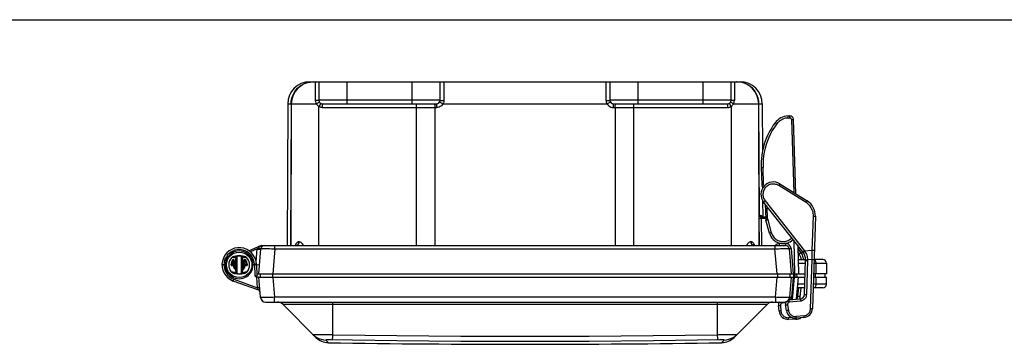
# Model space of a CAD drawing. Header units: inches. Extents: x 0 to 68, y 0 to 44.
# Tile 16 of 34: x 16.1 to 33.5, y 38.3 to 44. Entities that reach past the tile are written whole.
import ezdxf

# ---------------------------------------------------------------- set-up
doc = ezdxf.new("R2010")
doc.units = ezdxf.units.IN
doc.header["$LTSCALE"] = 3.74
doc.header["$MEASUREMENT"] = 0
doc.layers.get('0').update_dxf_attribs({"linetype": 'CONTINUOUS'})

msp = doc.modelspace()

# ---------------------------------------------------------------- linework, layer by layer
at = {"color": 7, "linetype": 'Continuous'}
for p, q in [((0, 44), (68, 44)), ((21.217, 42.889), (21.266, 42.899)), ((21.26, 42.902), (21.317, 42.902)), ((21.266, 42.899), (21.317, 42.902)), ((21.322, 42.902), (28.796, 42.902)), ((21.361, 42.783), (21.361, 42.802)), ((21.362, 42.698), (21.361, 42.783)), ((21.419, 42.902), (21.419, 42.579)), ((21.919, 42.514), (21.919, 42.902)), ((23.059, 42.902), (23.059, 42.514)), ((23.559, 42.579), (23.559, 42.902)), ((23.626, 42.859), (23.627, 42.808)), ((23.627, 42.808), (23.627, 42.739)), ((26.491, 42.739), (26.492, 42.808)), ((26.559, 42.902), (26.559, 42.579)), ((27.059, 42.514), (27.059, 42.902)), ((28.199, 42.902), (28.199, 42.514)), ((28.699, 42.579), (28.699, 42.902)), ((28.801, 42.902), (28.859, 42.902)), ((28.852, 42.899), (28.801, 42.902)), ((28.902, 42.889), (28.852, 42.899)), ((21.362, 42.57), (21.362, 42.698)), ((23.627, 42.739), (23.628, 42.659)), ((23.628, 42.659), (23.628, 42.57)), ((26.49, 42.57), (26.491, 42.659)), ((26.491, 42.659), (26.491, 42.739)), ((20.87, 42.514), (20.859, 40.012)), ((20.87, 42.514), (21.377, 42.514)), ((20.928, 42.514), (20.917, 40.012)), ((20.932, 42.514), (20.921, 40.012)), ((23.559, 42.579), (21.419, 42.579)), ((21.447, 42.514), (21.419, 42.466)), ((21.419, 40.012), (21.419, 42.466)), ((21.451, 42.522), (21.447, 42.514)), ((21.452, 42.523), (21.451, 42.522)), ((21.484, 42.449), (21.484, 42.514)), ((21.484, 42.514), (23.494, 42.514)), ((21.484, 42.449), (23.498, 42.449)), ((23.139, 42.514), (23.139, 40.012)), ((23.465, 42.449), (23.464, 40.012)), ((23.611, 42.514), (26.508, 42.514)), ((28.699, 42.579), (26.559, 42.579)), ((26.62, 42.449), (28.634, 42.449)), ((26.624, 42.514), (28.634, 42.514)), ((26.654, 42.449), (26.654, 40.012)), ((26.98, 40.012), (26.98, 42.514)), ((28.634, 42.514), (28.634, 42.449)), ((28.699, 42.466), (28.699, 40.012)), ((28.741, 42.514), (29.249, 42.514)), ((29.197, 40.012), (29.186, 42.514)), ((29.2, 40.547), (29.191, 42.514)), ((29.249, 42.514), (29.252, 41.677)), ((29.733, 42.299), (29.705, 42.298)), ((29.706, 42.273), (29.705, 42.281)), ((29.706, 42.263), (29.706, 42.273)), ((29.706, 42.263), (29.733, 42.264)), ((29.733, 42.282), (29.733, 42.274)), ((29.733, 42.274), (29.733, 42.264)), ((29.494, 42.163), (29.486, 42.169)), ((29.502, 42.157), (29.494, 42.163)), ((29.764, 42.235), (29.8, 42.237)), ((29.764, 42.235), (29.808, 40.946)), ((29.845, 40.923), (29.8, 42.237)), ((29.229, 41.389), (29.263, 41.39)), ((29.229, 41.389), (29.239, 41.082)), ((29.273, 41.083), (29.263, 41.39)), ((29.273, 41.083), (29.239, 41.082)), ((29.255, 41.042), (29.255, 41.021)), ((29.282, 41.064), (29.284, 41.061)), ((30.022, 40.771), (29.542, 41.07)), ((29.561, 41.1), (30.041, 40.801)), ((29.256, 40.805), (29.257, 40.512)), ((29.301, 40.738), (29.265, 40.79)), ((29.966, 39.896), (29.273, 40.779)), ((29.278, 40.783), (29.284, 40.787)), ((29.3, 40.8), (29.994, 39.917)), ((29.301, 40.739), (29.305, 40.739)), ((29.301, 40.739), (29.31, 40.479)), ((29.344, 40.48), (29.337, 40.698)), ((30.028, 40.781), (30.022, 40.771)), ((29.202, 40.547), (29.199, 40.547)), ((29.221, 40.515), (29.217, 40.517)), ((29.228, 40.513), (29.221, 40.515)), ((29.225, 40.514), (29.226, 40.521)), ((29.226, 40.521), (29.226, 40.53)), ((29.229, 40.547), (29.227, 40.547)), ((29.228, 40.54), (29.227, 40.547)), ((29.227, 40.546), (29.227, 40.547)), ((29.23, 40.534), (29.228, 40.54)), ((29.23, 40.54), (29.229, 40.547)), ((29.229, 40.547), (29.229, 40.546)), ((29.232, 40.534), (29.23, 40.54)), ((29.233, 40.528), (29.23, 40.534)), ((29.235, 40.528), (29.232, 40.534)), ((29.247, 40.517), (29.251, 40.515)), ((30.133, 39.924), (30.153, 40.527)), ((30.188, 40.526), (30.135, 38.897)), ((30.153, 40.527), (30.184, 40.526)), ((30.184, 40.526), (30.188, 40.526)), ((30.188, 40.526), (30.188, 40.526)), ((29.31, 40.488), (29.226, 40.488)), ((29.234, 40.512), (29.227, 40.513)), ((29.309, 40.512), (29.234, 40.512)), ((29.344, 40.48), (29.31, 40.479)), ((29.376, 40.228), (29.313, 40.457)), ((29.317, 40.458), (29.331, 40.462)), ((29.331, 40.462), (29.346, 40.467)), ((29.346, 40.467), (29.409, 40.237)), ((29.394, 40.233), (29.38, 40.229)), ((29.409, 40.237), (29.394, 40.233)), ((20.4, 40.012), (20.186, 39.917)), ((20.4, 40.012), (29.658, 40.012)), ((20.644, 39.953), (20.644, 40.012)), ((21.008, 40.027), (21.004, 40.012)), ((21.038, 40.017), (21.046, 40.023)), ((29.115, 40.012), (29.111, 40.025)), ((29.474, 40.012), (29.474, 39.953)), ((29.585, 40.047), (29.556, 40.047)), ((29.556, 40.012), (29.556, 40.047)), ((29.658, 40.047), (29.647, 40.047)), ((29.658, 40.047), (29.658, 40.012)), ((29.822, 39.512), (29.812, 40.093)), ((29.878, 40.009), (29.887, 39.512)), ((19.941, 39.82), (19.966, 39.82)), ((19.966, 39.82), (19.966, 39.518)), ((19.992, 39.831), (19.97, 39.821)), ((19.971, 39.821), (19.993, 39.827)), ((19.971, 39.82), (19.971, 39.518)), ((19.972, 39.518), (19.972, 39.82)), ((19.993, 39.827), (20.014, 39.832)), ((20.052, 39.82), (20.052, 39.518)), ((20.052, 39.518), (20.052, 39.82)), ((20.057, 39.518), (20.057, 39.82)), ((20.057, 39.82), (20.083, 39.82)), ((20.33, 39.949), (20.213, 39.896)), ((20.31, 39.724), (20.33, 39.949)), ((20.33, 39.949), (20.333, 39.953)), ((20.357, 39.512), (20.395, 39.953)), ((20.58, 39.954), (20.644, 39.953)), ((20.644, 39.953), (20.606, 39.512)), ((20.644, 39.953), (29.474, 39.953)), ((29.513, 39.512), (29.474, 39.953)), ((29.723, 39.953), (29.762, 39.512)), ((29.758, 39.956), (29.797, 39.512)), ((29.879, 39.958), (29.929, 39.884)), ((29.901, 39.865), (29.88, 39.895)), ((29.912, 39.874), (29.906, 39.869)), ((29.912, 39.867), (29.907, 39.863)), ((29.923, 39.874), (29.912, 39.867)), ((29.932, 39.88), (29.923, 39.874)), ((29.929, 39.884), (29.931, 39.883)), ((29.977, 39.881), (29.932, 39.88)), ((29.977, 39.905), (29.971, 39.901)), ((29.981, 39.901), (29.975, 39.896)), ((29.996, 39.915), (29.997, 39.913)), ((30.133, 39.924), (29.997, 39.913)), ((30.129, 39.761), (30.133, 39.924)), ((30.165, 39.923), (30.133, 39.924)), ((30.168, 39.923), (30.165, 39.923)), ((30.169, 39.923), (30.168, 39.923)), ((19.784, 39.669), (19.708, 39.669)), ((19.876, 39.677), (19.867, 39.678)), ((19.927, 39.677), (19.876, 39.677)), ((19.876, 39.657), (19.898, 39.657)), ((19.885, 39.667), (19.907, 39.667)), ((19.899, 39.662), (19.898, 39.659)), ((19.898, 39.659), (19.898, 39.657)), ((19.9, 39.664), (19.899, 39.662)), ((19.907, 39.754), (19.9, 39.76)), ((19.905, 39.658), (19.907, 39.659)), ((19.907, 39.667), (19.907, 39.754)), ((19.907, 39.661), (19.907, 39.659)), ((19.916, 39.673), (19.925, 39.669)), ((19.917, 39.677), (19.917, 39.762)), ((19.917, 39.686), (19.927, 39.686)), ((19.919, 39.717), (19.92, 39.76)), ((19.92, 39.713), (19.919, 39.717)), ((19.92, 39.76), (19.921, 39.769)), ((19.922, 39.705), (19.92, 39.713)), ((19.923, 39.7), (19.922, 39.705)), ((19.922, 39.666), (19.925, 39.669)), ((19.925, 39.693), (19.923, 39.7)), ((19.927, 39.686), (19.925, 39.693)), ((19.927, 39.677), (19.927, 39.686)), ((19.934, 39.807), (19.948, 39.809)), ((19.947, 39.726), (19.947, 39.609)), ((19.948, 39.809), (19.962, 39.811)), ((19.962, 39.811), (19.963, 39.812)), ((19.963, 39.814), (19.963, 39.812)), ((19.963, 39.812), (19.963, 39.523)), ((20.061, 39.812), (20.061, 39.811)), ((20.061, 39.523), (20.061, 39.812)), ((20.076, 39.726), (20.076, 39.609)), ((20.099, 39.697), (20.097, 39.686)), ((20.097, 39.686), (20.097, 39.677)), ((20.107, 39.686), (20.097, 39.686)), ((20.097, 39.677), (20.147, 39.677)), ((20.108, 39.673), (20.099, 39.669)), ((20.103, 39.769), (20.103, 39.76)), ((20.103, 39.76), (20.105, 39.725)), ((20.105, 39.725), (20.105, 39.717)), ((20.107, 39.677), (20.107, 39.762)), ((20.112, 39.661), (20.115, 39.66)), ((20.115, 39.66), (20.117, 39.659)), ((20.117, 39.754), (20.124, 39.76)), ((20.117, 39.667), (20.117, 39.754)), ((20.117, 39.667), (20.138, 39.667)), ((20.117, 39.661), (20.117, 39.659)), ((20.121, 39.763), (20.124, 39.76)), ((20.123, 39.664), (20.125, 39.662)), ((20.124, 39.657), (20.126, 39.657)), ((20.125, 39.662), (20.126, 39.659)), ((20.126, 39.659), (20.126, 39.657)), ((20.126, 39.657), (20.147, 39.657)), ((20.147, 39.677), (20.155, 39.678)), ((20.155, 39.678), (20.156, 39.678)), ((20.155, 39.665), (20.156, 39.668)), ((20.237, 39.669), (20.281, 39.669)), ((20.237, 39.669), (20.237, 39.669)), ((20.28, 39.679), (20.287, 39.473)), ((20.316, 39.67), (20.281, 39.669)), ((20.37, 39.662), (20.314, 39.667)), ((20.315, 39.679), (20.323, 39.472)), ((29.882, 39.762), (30.013, 39.762)), ((29.884, 39.699), (30.011, 39.699)), ((29.993, 39.145), (30.013, 39.753)), ((30.048, 39.747), (30.028, 39.138)), ((30.129, 39.761), (30.048, 39.755)), ((30.1, 38.892), (30.129, 39.761)), ((30.162, 39.699), (30.381, 39.699)), ((30.316, 39.762), (30.163, 39.762)), ((30.195, 39.699), (30.197, 39.512)), ((30.381, 39.699), (30.384, 39.512)), ((19.966, 39.518), (19.938, 39.518)), ((19.966, 39.518), (19.968, 39.518)), ((20.028, 39.512), (20.06, 39.512)), ((20.086, 39.518), (20.057, 39.518)), ((20.06, 39.522), (20.061, 39.523)), ((20.077, 39.529), (20.062, 39.527)), ((20.091, 39.531), (20.077, 39.529)), ((20.287, 39.473), (20.307, 39.472)), ((20.321, 39.512), (30.005, 39.512)), ((20.384, 39.512), (20.382, 39.452)), ((20.601, 39.512), (20.601, 39.452)), ((29.518, 39.512), (29.518, 39.452)), ((29.735, 39.512), (29.737, 39.452)), ((29.802, 39.512), (29.802, 39.452)), ((29.822, 39.512), (29.822, 39.452)), ((29.855, 39.512), (29.857, 39.452)), ((30.384, 39.512), (30.155, 39.512)), ((30.181, 39.512), (30.182, 39.452)), ((30.353, 39.512), (30.355, 39.452)), ((20.357, 39.22), (19.908, 39.383)), ((19.913, 39.397), (19.92, 39.416)), ((19.92, 39.416), (20.338, 39.263)), ((20.338, 39.263), (20.322, 39.453)), ((20.354, 39.452), (20.33, 39.452)), ((20.388, 39.095), (20.357, 39.452)), ((20.357, 39.452), (30.003, 39.452)), ((20.606, 39.452), (20.637, 39.095)), ((29.481, 39.095), (29.512, 39.452)), ((29.762, 39.452), (29.73, 39.095)), ((29.797, 39.452), (29.765, 39.093)), ((29.781, 39.054), (29.816, 39.452)), ((29.882, 39.452), (29.847, 39.061)), ((29.999, 39.326), (29.87, 39.326)), ((30.382, 39.326), (30.149, 39.326)), ((30.154, 39.452), (30.384, 39.452)), ((30.197, 39.452), (30.196, 39.326)), ((30.382, 39.326), (30.384, 39.452)), ((20.357, 39.221), (20.353, 39.23)), ((29.997, 39.262), (29.864, 39.262)), ((29.88, 39.114), (29.894, 39.262)), ((29.93, 39.262), (29.914, 39.105)), ((30.317, 39.262), (30.147, 39.262)), ((20.478, 39.012), (29.641, 39.012)), ((20.637, 39.012), (20.637, 39.095)), ((29.481, 39.095), (20.637, 39.095)), ((21.367, 38.387), (20.78, 38.974)), ((20.78, 38.974), (29.339, 38.974)), ((21.665, 38.435), (21.665, 39.012)), ((28.454, 39.012), (28.454, 38.435)), ((28.751, 38.387), (29.339, 38.974)), ((29.481, 39.095), (29.481, 39.012)), ((29.545, 38.853), (29.535, 38.952)), ((29.569, 38.95), (29.579, 38.851)), ((29.607, 39.004), (29.607, 39.012)), ((29.607, 38.994), (29.607, 39.004)), ((29.661, 38.996), (29.607, 38.994)), ((29.675, 38.864), (29.659, 38.962)), ((29.693, 38.962), (29.71, 38.864)), ((29.725, 39.049), (29.921, 39.068)), ((29.728, 39.018), (29.727, 39.028)), ((29.729, 39.008), (29.728, 39.018)), ((29.925, 39.028), (29.729, 39.008)), ((29.739, 39.067), (29.735, 39.068)), ((29.758, 39.06), (29.756, 39.052)), ((29.758, 39.06), (29.758, 39.052)), ((29.923, 39.048), (29.924, 39.038)), ((29.924, 39.038), (29.925, 39.028)), ((29.782, 38.736), (29.711, 38.735)), ((29.711, 38.725), (29.711, 38.735)), ((29.711, 38.717), (29.711, 38.725)), ((29.845, 38.708), (29.712, 38.706)), ((29.981, 38.767), (29.848, 38.756)), ((29.849, 38.747), (29.848, 38.756)), ((29.85, 38.738), (29.849, 38.747)), ((29.984, 38.738), (29.851, 38.727)), ((29.982, 38.753), (29.983, 38.746)), ((21.323, 38.434), (21.32, 38.434)), ((21.321, 38.433), (21.35, 38.407)), ((21.39, 38.435), (21.346, 38.435)), ((21.454, 38.435), (21.39, 38.435)), ((21.532, 38.435), (21.454, 38.435)), ((28.543, 38.435), (28.454, 38.435)), ((28.627, 38.435), (28.543, 38.435)), ((28.698, 38.435), (28.627, 38.435)), ((28.768, 38.407), (28.797, 38.433)), ((21.54, 38.341), (21.587, 38.294)), ((21.622, 38.342), (21.588, 38.342)), ((22.793, 38.326), (21.622, 38.342)), ((28.496, 38.342), (27.326, 38.326)), ((28.532, 38.294), (28.579, 38.341))]:
    msp.add_line(p, q, dxfattribs=at)
for points in [[(20.928, 42.514), (20.931, 42.565), (20.941, 42.615), (20.958, 42.663), (20.98, 42.708), (21.009, 42.751), (21.042, 42.789), (21.081, 42.822), (21.123, 42.85), (21.168, 42.873), (21.217, 42.889)], [(21.36, 42.882), (21.36, 42.889), (21.359, 42.894), (21.357, 42.899), (21.357, 42.901), (21.356, 42.902), (21.354, 42.902)], [(21.361, 42.802), (21.361, 42.84), (21.361, 42.858), (21.36, 42.882)], [(23.624, 42.902), (23.625, 42.9), (23.625, 42.891), (23.626, 42.878), (23.626, 42.859)], [(26.492, 42.808), (26.492, 42.859), (26.493, 42.878), (26.493, 42.891), (26.494, 42.9), (26.494, 42.902)], [(28.764, 42.902), (28.763, 42.902), (28.762, 42.901), (28.761, 42.899), (28.76, 42.895), (28.759, 42.89), (28.759, 42.883), (28.758, 42.873), (28.758, 42.86), (28.758, 42.842), (28.757, 42.802)], [(28.757, 42.802), (28.757, 42.783), (28.757, 42.759), (28.757, 42.57)], [(29.191, 42.514), (29.187, 42.565), (29.177, 42.615), (29.161, 42.663), (29.138, 42.708), (29.11, 42.751), (29.076, 42.789), (29.038, 42.822), (28.996, 42.85), (28.95, 42.873), (28.902, 42.889)], [(21.419, 42.579), (21.418, 42.577), (21.415, 42.576), (21.41, 42.574), (21.403, 42.573), (21.395, 42.572), (21.385, 42.571), (21.374, 42.57), (21.362, 42.57)], [(21.377, 42.514), (21.373, 42.523), (21.369, 42.532), (21.366, 42.541), (21.364, 42.55), (21.362, 42.56), (21.362, 42.57)], [(21.428, 42.547), (21.427, 42.546), (21.425, 42.544), (21.42, 42.541), (21.414, 42.537), (21.407, 42.532), (21.398, 42.526), (21.388, 42.52), (21.377, 42.514)], [(21.419, 42.466), (21.411, 42.473), (21.403, 42.479), (21.396, 42.487), (21.389, 42.495), (21.383, 42.504), (21.377, 42.514)], [(21.484, 42.449), (21.473, 42.449), (21.462, 42.451), (21.451, 42.453), (21.44, 42.457), (21.429, 42.461), (21.419, 42.466)], [(23.461, 42.514), (23.462, 42.513), (23.462, 42.509), (23.463, 42.503), (23.464, 42.495), (23.464, 42.485), (23.465, 42.474), (23.465, 42.462), (23.465, 42.449)], [(23.494, 42.514), (23.495, 42.513), (23.496, 42.509), (23.497, 42.504), (23.497, 42.496), (23.498, 42.486), (23.498, 42.475), (23.498, 42.462), (23.498, 42.449)], [(23.611, 42.514), (23.598, 42.495), (23.582, 42.479), (23.563, 42.466), (23.543, 42.457), (23.521, 42.451), (23.498, 42.449)], [(23.551, 42.547), (23.552, 42.546), (23.555, 42.545), (23.561, 42.542), (23.568, 42.538), (23.577, 42.533), (23.588, 42.527), (23.599, 42.521), (23.611, 42.514)], [(23.559, 42.579), (23.561, 42.577), (23.564, 42.575), (23.571, 42.574), (23.579, 42.572), (23.589, 42.571), (23.601, 42.57), (23.614, 42.57), (23.628, 42.57)], [(23.628, 42.57), (23.627, 42.56), (23.626, 42.55), (23.624, 42.541), (23.62, 42.532), (23.616, 42.523), (23.611, 42.514)], [(26.49, 42.57), (26.503, 42.57), (26.516, 42.57), (26.528, 42.571), (26.538, 42.572), (26.547, 42.574), (26.554, 42.575), (26.558, 42.577), (26.559, 42.579)], [(26.49, 42.57), (26.491, 42.56), (26.492, 42.551), (26.495, 42.541), (26.498, 42.532), (26.502, 42.523), (26.508, 42.514)], [(26.508, 42.514), (26.519, 42.521), (26.53, 42.527), (26.54, 42.532), (26.549, 42.537), (26.557, 42.541), (26.563, 42.545), (26.566, 42.546), (26.568, 42.547)], [(26.508, 42.514), (26.521, 42.495), (26.537, 42.479), (26.555, 42.466), (26.576, 42.457), (26.597, 42.451), (26.62, 42.449)], [(26.62, 42.449), (26.62, 42.462), (26.62, 42.474), (26.621, 42.485), (26.621, 42.494), (26.622, 42.503), (26.623, 42.509), (26.623, 42.513), (26.624, 42.514)], [(26.654, 42.449), (26.654, 42.462), (26.654, 42.474), (26.654, 42.485), (26.655, 42.495), (26.655, 42.503), (26.656, 42.509), (26.657, 42.513), (26.658, 42.514)], [(28.634, 42.449), (28.646, 42.449), (28.657, 42.451), (28.668, 42.453), (28.679, 42.457), (28.689, 42.461), (28.699, 42.466)], [(28.699, 42.466), (28.669, 42.518), (28.667, 42.522), (28.667, 42.523)], [(28.741, 42.514), (28.731, 42.52), (28.721, 42.526), (28.713, 42.531), (28.705, 42.536), (28.699, 42.54), (28.694, 42.543), (28.691, 42.546), (28.691, 42.547)], [(28.757, 42.57), (28.745, 42.57), (28.734, 42.571), (28.725, 42.572), (28.716, 42.573), (28.709, 42.574), (28.704, 42.576), (28.7, 42.577), (28.699, 42.579)], [(28.699, 42.466), (28.708, 42.473), (28.716, 42.479), (28.723, 42.487), (28.729, 42.495), (28.736, 42.504), (28.741, 42.514)], [(28.741, 42.514), (28.746, 42.523), (28.75, 42.532), (28.753, 42.541), (28.755, 42.55), (28.756, 42.56), (28.757, 42.57)], [(29.706, 42.263), (29.682, 42.262), (29.659, 42.258), (29.636, 42.252), (29.613, 42.243), (29.592, 42.233), (29.571, 42.221), (29.552, 42.208), (29.534, 42.192), (29.517, 42.175), (29.502, 42.157)], [(29.705, 42.281), (29.705, 42.288), (29.705, 42.291), (29.705, 42.294), (29.705, 42.296), (29.705, 42.297), (29.705, 42.298), (29.705, 42.298)], [(29.733, 42.299), (29.733, 42.299), (29.733, 42.298), (29.733, 42.297), (29.733, 42.295), (29.733, 42.292), (29.733, 42.29), (29.733, 42.282)], [(29.764, 42.235), (29.764, 42.24), (29.763, 42.245), (29.761, 42.249), (29.758, 42.253), (29.755, 42.256), (29.751, 42.259), (29.747, 42.262), (29.743, 42.263), (29.738, 42.264), (29.733, 42.264)], [(29.502, 42.157), (29.463, 42.101), (29.427, 42.043), (29.395, 41.983), (29.365, 41.921), (29.34, 41.858), (29.317, 41.794), (29.299, 41.728), (29.284, 41.662), (29.273, 41.594), (29.266, 41.526), (29.263, 41.458), (29.263, 41.39)], [(29.486, 42.169), (29.48, 42.173), (29.478, 42.175), (29.476, 42.177), (29.475, 42.177), (29.475, 42.178)], [(29.542, 41.07), (29.526, 41.079), (29.509, 41.086), (29.491, 41.091), (29.474, 41.095), (29.455, 41.097), (29.437, 41.097), (29.419, 41.096), (29.401, 41.092), (29.384, 41.087), (29.367, 41.08), (29.351, 41.071), (29.335, 41.061), (29.321, 41.05), (29.308, 41.037), (29.297, 41.022), (29.287, 41.007), (29.278, 40.991), (29.271, 40.974), (29.266, 40.956), (29.263, 40.938), (29.261, 40.92), (29.261, 40.902), (29.264, 40.884), (29.267, 40.866), (29.273, 40.848), (29.281, 40.831), (29.29, 40.815), (29.3, 40.8)], [(29.273, 41.083), (29.274, 41.079), (29.275, 41.075), (29.277, 41.071), (29.279, 41.067), (29.282, 41.064)], [(29.542, 41.07), (29.548, 41.079), (29.55, 41.083)], [(29.55, 41.083), (29.555, 41.091), (29.557, 41.094), (29.559, 41.096), (29.56, 41.098), (29.561, 41.099), (29.561, 41.1)], [(29.273, 40.779), (29.274, 40.779), (29.275, 40.78), (29.276, 40.781), (29.278, 40.783)], [(29.284, 40.787), (29.296, 40.797), (29.3, 40.8)], [(30.153, 40.527), (30.153, 40.551), (30.15, 40.575), (30.146, 40.599), (30.139, 40.622), (30.131, 40.645), (30.12, 40.667), (30.108, 40.687), (30.094, 40.707), (30.078, 40.725), (30.061, 40.742), (30.042, 40.758), (30.022, 40.771)], [(30.041, 40.801), (30.041, 40.801), (30.04, 40.8), (30.039, 40.798), (30.037, 40.796), (30.035, 40.793), (30.033, 40.789), (30.028, 40.781)], [(29.199, 40.012), (29.197, 40.5), (29.197, 40.511), (29.197, 40.521), (29.198, 40.53), (29.198, 40.537), (29.198, 40.543), (29.199, 40.546), (29.199, 40.547)], [(29.217, 40.517), (29.215, 40.518), (29.21, 40.523), (29.205, 40.528), (29.202, 40.534), (29.2, 40.54), (29.199, 40.547)], [(29.202, 40.534), (29.2, 40.54), (29.2, 40.547)], [(29.202, 40.547), (29.203, 40.546), (29.203, 40.543), (29.203, 40.539)], [(29.205, 40.534), (29.203, 40.54), (29.202, 40.547)], [(29.221, 40.515), (29.215, 40.518), (29.21, 40.523), (29.205, 40.528), (29.202, 40.534)], [(29.203, 40.54), (29.203, 40.54), (29.203, 40.54), (29.203, 40.538), (29.204, 40.536), (29.205, 40.533)], [(29.218, 40.518), (29.212, 40.523), (29.208, 40.528), (29.205, 40.534)], [(29.207, 40.529), (29.21, 40.525), (29.213, 40.521), (29.217, 40.518), (29.222, 40.516)], [(29.237, 40.512), (29.23, 40.513), (29.224, 40.515), (29.218, 40.518)], [(29.222, 40.516), (29.227, 40.514), (29.232, 40.513)], [(29.226, 40.53), (29.226, 40.537), (29.226, 40.543), (29.227, 40.546)], [(29.229, 40.546), (29.23, 40.543), (29.23, 40.54)], [(29.23, 40.541), (29.23, 40.541), (29.23, 40.541), (29.23, 40.54), (29.23, 40.538), (29.231, 40.535), (29.233, 40.532)], [(29.233, 40.532), (29.235, 40.529), (29.237, 40.525), (29.24, 40.522), (29.243, 40.519), (29.247, 40.517)], [(29.241, 40.52), (29.237, 40.523), (29.233, 40.528)], [(29.251, 40.515), (29.245, 40.518), (29.239, 40.523), (29.235, 40.528)], [(29.262, 40.512), (29.255, 40.513), (29.249, 40.515), (29.243, 40.518), (29.241, 40.52)], [(29.226, 40.488), (29.214, 40.488), (29.208, 40.488), (29.204, 40.488), (29.2, 40.488), (29.198, 40.488), (29.197, 40.488)], [(29.234, 40.512), (29.234, 40.512), (29.233, 40.509), (29.233, 40.505), (29.232, 40.5)], [(29.232, 40.5), (29.232, 40.494), (29.234, 40.012)], [(29.313, 40.457), (29.313, 40.457), (29.315, 40.458), (29.317, 40.458)], [(29.344, 40.48), (29.344, 40.478), (29.344, 40.476), (29.345, 40.473), (29.345, 40.471), (29.346, 40.469), (29.346, 40.467)], [(29.38, 40.229), (29.378, 40.229), (29.377, 40.228), (29.376, 40.228)], [(29.409, 40.237), (29.416, 40.217), (29.424, 40.199), (29.434, 40.18), (29.446, 40.163), (29.46, 40.147), (29.475, 40.133), (29.491, 40.12), (29.508, 40.109), (29.527, 40.099), (29.546, 40.092), (29.566, 40.086), (29.586, 40.082), (29.607, 40.08), (29.628, 40.08), (29.648, 40.082), (29.669, 40.086), (29.688, 40.092), (29.708, 40.1), (29.726, 40.11), (29.743, 40.121), (29.759, 40.135), (29.77, 40.146)], [(20.368, 39.985), (20.379, 39.992), (20.391, 39.999), (20.403, 40.006), (20.415, 40.012)], [(21.067, 40.077), (21.055, 40.076), (21.044, 40.072), (21.033, 40.064), (21.024, 40.054), (21.015, 40.042), (21.008, 40.027)], [(21.048, 40.024), (21.04, 40.018), (21.031, 40.014), (21.021, 40.012)], [(21.046, 40.023), (21.053, 40.031), (21.058, 40.04), (21.063, 40.052), (21.066, 40.064), (21.067, 40.077)], [(21.067, 40.077), (21.067, 40.065), (21.065, 40.053), (21.061, 40.042), (21.055, 40.032), (21.048, 40.024)], [(21.145, 40.012), (21.139, 40.025), (21.129, 40.041), (21.117, 40.054), (21.105, 40.065), (21.092, 40.072), (21.079, 40.076), (21.067, 40.077)], [(29.051, 40.077), (29.038, 40.076), (29.026, 40.072), (29.013, 40.064), (29.001, 40.054), (28.99, 40.042), (28.98, 40.027), (28.973, 40.012)], [(29.071, 40.023), (29.064, 40.031), (29.058, 40.04), (29.054, 40.052), (29.052, 40.064), (29.051, 40.077)], [(29.111, 40.025), (29.103, 40.041), (29.095, 40.054), (29.085, 40.065), (29.074, 40.072), (29.063, 40.076), (29.051, 40.077)], [(29.051, 40.077), (29.052, 40.065), (29.055, 40.053), (29.059, 40.042), (29.065, 40.032), (29.072, 40.024)], [(29.088, 40.014), (29.079, 40.017), (29.071, 40.023)], [(29.072, 40.024), (29.08, 40.018), (29.088, 40.014), (29.097, 40.012)], [(29.497, 40.028), (29.485, 40.018), (29.481, 40.012)], [(29.556, 40.047), (29.54, 40.046), (29.525, 40.042), (29.511, 40.036), (29.497, 40.028)], [(29.758, 39.956), (29.755, 39.974), (29.748, 39.991), (29.738, 40.007), (29.726, 40.021), (29.711, 40.032), (29.695, 40.04), (29.677, 40.045), (29.658, 40.047)], [(19.834, 39.871), (19.807, 39.844), (19.785, 39.813), (19.767, 39.78), (19.754, 39.744), (19.746, 39.707), (19.743, 39.669)], [(20.257, 39.669), (20.254, 39.704), (20.247, 39.738), (20.235, 39.771), (20.218, 39.802), (20.197, 39.829), (20.172, 39.854), (20.144, 39.875), (20.113, 39.892), (20.081, 39.904), (20.047, 39.912), (20.012, 39.914), (19.977, 39.912), (19.943, 39.904), (19.91, 39.892), (19.879, 39.875), (19.851, 39.854), (19.827, 39.829), (19.806, 39.802), (19.789, 39.771), (19.777, 39.738), (19.769, 39.704), (19.767, 39.669)], [(20.28, 39.679), (20.276, 39.717), (20.267, 39.754), (20.252, 39.789), (20.233, 39.821), (20.21, 39.851), (20.182, 39.877), (20.151, 39.899), (20.117, 39.916), (20.082, 39.929), (20.045, 39.936), (20.007, 39.938), (19.969, 39.935), (19.932, 39.926), (19.897, 39.912), (19.864, 39.894), (19.834, 39.871)], [(19.941, 39.82), (19.929, 39.819), (19.917, 39.817), (19.907, 39.813), (19.897, 39.809), (19.888, 39.803), (19.881, 39.796)], [(19.966, 39.82), (19.966, 39.82), (19.965, 39.819), (19.965, 39.818), (19.964, 39.816), (19.963, 39.814)], [(20.061, 39.812), (20.06, 39.814), (20.06, 39.816), (20.059, 39.818), (20.058, 39.819), (20.058, 39.82), (20.057, 39.82)], [(20.143, 39.796), (20.135, 39.803), (20.127, 39.809), (20.117, 39.813), (20.106, 39.817), (20.095, 39.819), (20.083, 39.82)], [(20.33, 39.949), (20.342, 39.948), (20.365, 39.946)], [(20.333, 39.953), (20.341, 39.962), (20.35, 39.97), (20.359, 39.978), (20.368, 39.985)], [(20.368, 39.951), (20.357, 39.951), (20.345, 39.952), (20.333, 39.953)], [(20.365, 39.946), (20.375, 39.945), (20.383, 39.944), (20.389, 39.944), (20.393, 39.944), (20.395, 39.944)], [(20.395, 39.953), (20.394, 39.952), (20.39, 39.951), (20.385, 39.951), (20.377, 39.951), (20.368, 39.951)], [(20.395, 39.953), (20.398, 39.954), (20.404, 39.954), (20.414, 39.955), (20.429, 39.955), (20.447, 39.955), (20.468, 39.955), (20.493, 39.955), (20.52, 39.955), (20.549, 39.955), (20.58, 39.954)], [(29.474, 39.953), (29.539, 39.954), (29.57, 39.955), (29.599, 39.955), (29.626, 39.955), (29.65, 39.955), (29.672, 39.955), (29.69, 39.955), (29.704, 39.955), (29.715, 39.954), (29.721, 39.954), (29.723, 39.953)], [(29.758, 39.956), (29.745, 39.954), (29.739, 39.954), (29.733, 39.954), (29.729, 39.953), (29.726, 39.953), (29.724, 39.953), (29.723, 39.953)], [(29.906, 39.869), (29.904, 39.868), (29.902, 39.866), (29.901, 39.866), (29.901, 39.865)], [(29.907, 39.863), (29.905, 39.862), (29.904, 39.861), (29.904, 39.861)], [(29.929, 39.885), (29.924, 39.882), (29.912, 39.874)], [(29.931, 39.883), (29.932, 39.881), (29.932, 39.88)], [(29.932, 39.88), (29.943, 39.862), (29.952, 39.843), (29.959, 39.823), (29.966, 39.802), (29.97, 39.782), (29.972, 39.762)], [(29.971, 39.901), (29.969, 39.899), (29.967, 39.897), (29.966, 39.897), (29.966, 39.896)], [(29.975, 39.896), (29.973, 39.894), (29.971, 39.893), (29.97, 39.892), (29.97, 39.892)], [(29.993, 39.918), (29.989, 39.915), (29.977, 39.905)], [(29.997, 39.913), (29.993, 39.91), (29.981, 39.901)], [(29.994, 39.917), (29.995, 39.915), (29.996, 39.915)], [(29.997, 39.913), (30.009, 39.895), (30.019, 39.877), (30.028, 39.858), (30.035, 39.838), (30.041, 39.817), (30.045, 39.797), (30.047, 39.776), (30.048, 39.755)], [(19.743, 39.669), (19.745, 39.636), (19.751, 39.603), (19.761, 39.572), (19.774, 39.542), (19.791, 39.514), (19.812, 39.488), (19.835, 39.465), (19.861, 39.445), (19.889, 39.429), (19.92, 39.416)], [(19.767, 39.669), (19.769, 39.633), (19.777, 39.599), (19.789, 39.566), (19.806, 39.536), (19.827, 39.508), (19.851, 39.483), (19.879, 39.462), (19.91, 39.445), (19.943, 39.433), (19.977, 39.426), (20.012, 39.423), (20.047, 39.426), (20.081, 39.433), (20.113, 39.445), (20.144, 39.462), (20.172, 39.483), (20.197, 39.508), (20.218, 39.536), (20.235, 39.566), (20.247, 39.599), (20.254, 39.633), (20.257, 39.669)], [(19.787, 39.669), (19.786, 39.669), (19.784, 39.669)], [(19.867, 39.678), (19.867, 39.676), (19.867, 39.674), (19.867, 39.673), (19.867, 39.671), (19.868, 39.669), (19.868, 39.667)], [(19.868, 39.667), (19.869, 39.665), (19.87, 39.662), (19.871, 39.66), (19.873, 39.658), (19.874, 39.657), (19.876, 39.657)], [(19.876, 39.677), (19.876, 39.675), (19.877, 39.673), (19.877, 39.672), (19.879, 39.67), (19.88, 39.669), (19.882, 39.668), (19.883, 39.668), (19.885, 39.667)], [(19.885, 39.667), (19.883, 39.667), (19.88, 39.666), (19.878, 39.664), (19.877, 39.662), (19.876, 39.659), (19.876, 39.657)], [(19.881, 39.796), (19.908, 39.802), (19.921, 39.804), (19.934, 39.807)], [(19.898, 39.657), (19.899, 39.657), (19.901, 39.657), (19.902, 39.657), (19.904, 39.658), (19.905, 39.658)], [(19.9, 39.76), (19.903, 39.763), (19.905, 39.766), (19.908, 39.768), (19.911, 39.77), (19.914, 39.771), (19.916, 39.772), (19.918, 39.772), (19.919, 39.772), (19.92, 39.77), (19.921, 39.769)], [(19.907, 39.667), (19.904, 39.667), (19.902, 39.666), (19.9, 39.664)], [(19.917, 39.762), (19.917, 39.763), (19.917, 39.764), (19.916, 39.764), (19.916, 39.765), (19.916, 39.765), (19.915, 39.765), (19.915, 39.765), (19.914, 39.765), (19.914, 39.765), (19.913, 39.764), (19.912, 39.764), (19.912, 39.763), (19.911, 39.762), (19.911, 39.761), (19.91, 39.76), (19.909, 39.759), (19.909, 39.758), (19.908, 39.757), (19.907, 39.755), (19.907, 39.754)], [(19.911, 39.669), (19.91, 39.668), (19.909, 39.666), (19.908, 39.665), (19.907, 39.663), (19.907, 39.661)], [(19.907, 39.659), (19.909, 39.659), (19.911, 39.661), (19.915, 39.662), (19.918, 39.664), (19.922, 39.666)], [(19.917, 39.762), (19.917, 39.763), (19.917, 39.764), (19.918, 39.766), (19.919, 39.767), (19.92, 39.768), (19.921, 39.769)], [(19.917, 39.712), (19.917, 39.713), (19.917, 39.714), (19.917, 39.715), (19.918, 39.715), (19.918, 39.716), (19.919, 39.717)], [(19.947, 39.726), (19.947, 39.731), (19.947, 39.736), (19.947, 39.741), (19.948, 39.745), (19.948, 39.749), (19.949, 39.752)], [(19.949, 39.752), (19.951, 39.761), (19.953, 39.771), (19.955, 39.78), (19.957, 39.79), (19.96, 39.8), (19.962, 39.811)], [(20.061, 39.811), (20.064, 39.8), (20.066, 39.79), (20.069, 39.781), (20.071, 39.771), (20.073, 39.761), (20.075, 39.752)], [(20.061, 39.811), (20.075, 39.809), (20.089, 39.807)], [(20.075, 39.752), (20.075, 39.749), (20.076, 39.745), (20.076, 39.741), (20.076, 39.736), (20.076, 39.731), (20.076, 39.726)], [(20.089, 39.807), (20.102, 39.804), (20.116, 39.802), (20.143, 39.796)], [(20.105, 39.717), (20.104, 39.714), (20.103, 39.711), (20.102, 39.708), (20.101, 39.705), (20.1, 39.701), (20.099, 39.697)], [(20.099, 39.669), (20.102, 39.666), (20.105, 39.664), (20.109, 39.662), (20.112, 39.661)], [(20.103, 39.769), (20.103, 39.77), (20.104, 39.771), (20.105, 39.772), (20.107, 39.772), (20.109, 39.771), (20.112, 39.77), (20.115, 39.768), (20.118, 39.766), (20.121, 39.763)], [(20.107, 39.762), (20.107, 39.763), (20.106, 39.764), (20.106, 39.766), (20.105, 39.767), (20.104, 39.768), (20.103, 39.769)], [(20.107, 39.712), (20.107, 39.713), (20.107, 39.714), (20.106, 39.715), (20.106, 39.715), (20.105, 39.716), (20.105, 39.717)], [(20.117, 39.754), (20.116, 39.756), (20.115, 39.758), (20.114, 39.76), (20.113, 39.762), (20.112, 39.763), (20.11, 39.764), (20.109, 39.765), (20.108, 39.765), (20.108, 39.765), (20.107, 39.764), (20.107, 39.763), (20.107, 39.762)], [(20.112, 39.669), (20.114, 39.668), (20.115, 39.666), (20.116, 39.665), (20.117, 39.663), (20.117, 39.661)], [(20.117, 39.667), (20.119, 39.667), (20.121, 39.666), (20.123, 39.664)], [(20.117, 39.659), (20.118, 39.658), (20.12, 39.658), (20.121, 39.657), (20.123, 39.657), (20.124, 39.657)], [(20.138, 39.667), (20.141, 39.668), (20.143, 39.669), (20.145, 39.67), (20.146, 39.672), (20.147, 39.675), (20.147, 39.677)], [(20.138, 39.667), (20.141, 39.667), (20.143, 39.666), (20.145, 39.664), (20.146, 39.662), (20.147, 39.659), (20.147, 39.657)], [(20.147, 39.657), (20.149, 39.657), (20.151, 39.658), (20.152, 39.66), (20.154, 39.662), (20.155, 39.665)], [(20.156, 39.668), (20.156, 39.67), (20.156, 39.671), (20.156, 39.673), (20.157, 39.675), (20.157, 39.676), (20.156, 39.678)], [(20.305, 39.679), (20.3, 39.679), (20.294, 39.679), (20.28, 39.679)], [(20.315, 39.679), (20.315, 39.679), (20.313, 39.679), (20.309, 39.679), (20.305, 39.679)], [(30.013, 39.76), (30.014, 39.759), (30.015, 39.758), (30.017, 39.758), (30.02, 39.757), (30.023, 39.756), (30.027, 39.756), (30.032, 39.755), (30.037, 39.755), (30.043, 39.755), (30.048, 39.755)], [(30.013, 39.753), (30.014, 39.752), (30.015, 39.751), (30.017, 39.75), (30.02, 39.749), (30.023, 39.748), (30.027, 39.748), (30.032, 39.747), (30.037, 39.747), (30.043, 39.746), (30.048, 39.746)], [(30.048, 39.755), (30.048, 39.753), (30.048, 39.752), (30.048, 39.75), (30.048, 39.749), (30.048, 39.747)], [(30.129, 39.761), (30.134, 39.761), (30.139, 39.761), (30.144, 39.761), (30.149, 39.761), (30.153, 39.762), (30.157, 39.762), (30.16, 39.763), (30.162, 39.764), (30.163, 39.764), (30.164, 39.765)], [(30.164, 39.762), (30.169, 39.761), (30.175, 39.758), (30.181, 39.752)], [(30.181, 39.752), (30.185, 39.744), (30.189, 39.734), (30.192, 39.723), (30.194, 39.711), (30.195, 39.699)], [(19.877, 39.542), (19.885, 39.535), (19.893, 39.529), (19.903, 39.524), (19.914, 39.521), (19.925, 39.518), (19.938, 39.518)], [(19.932, 39.532), (19.917, 39.534), (19.904, 39.537), (19.89, 39.54), (19.877, 39.542)], [(19.962, 39.527), (19.946, 39.529), (19.932, 39.532)], [(19.949, 39.583), (19.948, 39.586), (19.948, 39.589), (19.947, 39.594), (19.947, 39.599), (19.947, 39.604), (19.947, 39.609)], [(19.962, 39.527), (19.959, 39.537), (19.957, 39.546), (19.955, 39.556), (19.953, 39.565), (19.951, 39.574), (19.949, 39.583)], [(19.963, 39.523), (19.962, 39.524), (19.962, 39.524), (19.962, 39.525), (19.962, 39.526), (19.962, 39.526), (19.962, 39.527)], [(19.963, 39.523), (19.963, 39.522), (19.964, 39.52), (19.964, 39.519), (19.965, 39.518), (19.965, 39.518), (19.966, 39.518)], [(20.058, 39.518), (20.058, 39.518), (20.059, 39.518), (20.059, 39.519), (20.06, 39.52), (20.06, 39.522)], [(20.062, 39.527), (20.062, 39.526), (20.062, 39.526), (20.061, 39.525), (20.061, 39.524), (20.061, 39.524), (20.061, 39.523)], [(20.075, 39.583), (20.073, 39.574), (20.071, 39.565), (20.069, 39.556), (20.067, 39.546), (20.064, 39.537), (20.062, 39.527)], [(20.076, 39.609), (20.076, 39.604), (20.076, 39.599), (20.076, 39.594), (20.076, 39.589), (20.075, 39.586), (20.075, 39.583)], [(20.086, 39.518), (20.098, 39.518), (20.11, 39.521), (20.12, 39.524), (20.13, 39.529), (20.139, 39.535), (20.146, 39.542)], [(20.146, 39.542), (20.133, 39.54), (20.119, 39.537), (20.105, 39.534), (20.091, 39.531)], [(20.287, 39.473), (20.293, 39.468), (20.299, 39.465), (20.304, 39.461), (20.31, 39.458)], [(20.307, 39.472), (20.317, 39.472), (20.32, 39.472), (20.322, 39.472), (20.323, 39.472)], [(19.908, 39.383), (19.908, 39.384), (19.909, 39.386), (19.91, 39.388), (19.913, 39.397)], [(20.31, 39.458), (20.316, 39.455), (20.322, 39.453)], [(20.322, 39.453), (20.324, 39.453), (20.325, 39.453), (20.326, 39.453), (20.327, 39.453), (20.328, 39.452), (20.33, 39.452)], [(30.196, 39.326), (30.195, 39.314), (30.193, 39.302), (30.19, 39.291), (30.186, 39.281), (30.181, 39.273), (30.175, 39.267), (30.169, 39.264), (30.163, 39.262)], [(20.373, 39.266), (20.373, 39.266), (20.371, 39.266), (20.367, 39.265), (20.363, 39.265), (20.358, 39.265), (20.352, 39.264), (20.338, 39.263)], [(20.353, 39.23), (20.343, 39.252), (20.341, 39.257), (20.338, 39.263)], [(20.357, 39.22), (20.357, 39.22), (20.357, 39.221)], [(30.028, 39.138), (30.027, 39.127), (30.025, 39.115), (30.022, 39.104), (30.017, 39.093), (30.011, 39.082), (30.005, 39.072), (29.997, 39.064), (29.989, 39.055), (29.98, 39.048), (29.97, 39.042), (29.959, 39.037), (29.948, 39.033), (29.937, 39.03), (29.925, 39.028)], [(30.028, 39.138), (30.023, 39.139), (30.018, 39.139), (30.013, 39.14), (30.008, 39.14), (30.004, 39.141), (30, 39.142), (29.997, 39.142), (29.995, 39.143), (29.994, 39.144), (29.993, 39.145)], [(20.637, 39.095), (20.605, 39.094), (20.573, 39.093), (20.542, 39.092), (20.513, 39.092), (20.486, 39.091), (20.461, 39.091), (20.44, 39.091), (20.422, 39.092), (20.408, 39.092), (20.397, 39.093), (20.391, 39.094), (20.388, 39.095)], [(29.73, 39.095), (29.728, 39.094), (29.722, 39.093), (29.711, 39.092), (29.697, 39.092), (29.678, 39.091), (29.657, 39.091), (29.633, 39.091), (29.606, 39.092), (29.577, 39.092), (29.546, 39.093), (29.514, 39.094), (29.481, 39.095)], [(29.535, 38.952), (29.535, 38.951), (29.536, 38.951), (29.538, 38.95), (29.541, 38.95), (29.544, 38.949), (29.548, 38.949), (29.553, 38.949), (29.558, 38.949), (29.563, 38.95), (29.569, 38.95)], [(29.607, 38.994), (29.602, 38.994), (29.597, 38.992), (29.591, 38.99), (29.587, 38.988), (29.582, 38.984), (29.579, 38.981), (29.575, 38.976), (29.573, 38.972), (29.571, 38.966), (29.569, 38.961), (29.569, 38.956), (29.569, 38.95)], [(29.659, 38.962), (29.659, 38.961), (29.661, 38.96), (29.663, 38.96), (29.665, 38.96), (29.669, 38.96), (29.673, 38.96), (29.677, 38.96), (29.682, 38.96), (29.688, 38.961), (29.693, 38.962)], [(29.729, 39.008), (29.723, 39.007), (29.718, 39.006), (29.713, 39.004), (29.709, 39.001), (29.705, 38.997), (29.701, 38.993), (29.698, 38.988), (29.696, 38.984), (29.694, 38.978), (29.693, 38.973), (29.693, 38.967), (29.693, 38.962)], [(29.735, 39.068), (29.731, 39.07), (29.727, 39.07), (29.726, 39.071), (29.725, 39.071)], [(29.727, 39.028), (29.726, 39.036), (29.726, 39.04), (29.726, 39.043), (29.725, 39.045), (29.725, 39.047), (29.725, 39.048), (29.725, 39.049)], [(29.765, 39.093), (29.758, 39.093), (29.752, 39.094), (29.746, 39.094), (29.741, 39.095), (29.736, 39.095), (29.733, 39.095), (29.731, 39.095), (29.73, 39.095)], [(29.758, 39.06), (29.751, 39.062), (29.745, 39.065), (29.739, 39.067)], [(29.758, 39.06), (29.76, 39.065), (29.761, 39.071), (29.762, 39.076), (29.764, 39.082), (29.764, 39.087), (29.765, 39.093)], [(29.914, 39.105), (29.909, 39.106), (29.904, 39.106), (29.899, 39.107), (29.894, 39.108), (29.89, 39.109), (29.887, 39.11), (29.884, 39.111), (29.882, 39.112), (29.881, 39.113), (29.88, 39.114)], [(29.914, 39.105), (29.913, 39.093), (29.91, 39.082), (29.906, 39.071), (29.904, 39.066)], [(29.921, 39.068), (29.921, 39.068), (29.921, 39.067), (29.921, 39.065), (29.922, 39.063), (29.922, 39.06), (29.922, 39.056), (29.923, 39.048)], [(29.579, 38.851), (29.574, 38.851), (29.569, 38.851), (29.564, 38.85), (29.56, 38.85), (29.555, 38.851), (29.552, 38.851), (29.549, 38.851), (29.547, 38.852), (29.545, 38.853), (29.545, 38.853)], [(29.579, 38.851), (29.581, 38.838), (29.585, 38.824), (29.59, 38.811), (29.596, 38.799), (29.604, 38.788), (29.613, 38.777), (29.622, 38.768), (29.633, 38.759), (29.645, 38.752), (29.657, 38.746), (29.67, 38.741), (29.684, 38.737), (29.697, 38.735), (29.711, 38.735)], [(29.71, 38.864), (29.704, 38.863), (29.699, 38.863), (29.695, 38.862), (29.69, 38.862), (29.686, 38.862), (29.683, 38.862), (29.68, 38.862), (29.677, 38.862), (29.676, 38.863), (29.675, 38.864)], [(29.71, 38.864), (29.713, 38.85), (29.717, 38.837), (29.723, 38.825), (29.73, 38.813), (29.739, 38.802), (29.748, 38.792), (29.758, 38.783), (29.77, 38.775), (29.782, 38.769), (29.794, 38.763), (29.808, 38.759), (29.821, 38.757), (29.835, 38.756), (29.848, 38.756)], [(29.981, 38.767), (29.994, 38.769), (30.007, 38.772), (30.02, 38.776), (30.032, 38.782), (30.044, 38.789), (30.054, 38.797), (30.064, 38.807), (30.073, 38.817), (30.081, 38.828), (30.087, 38.84), (30.093, 38.852), (30.097, 38.865), (30.099, 38.879), (30.1, 38.892)], [(30.135, 38.897), (30.135, 38.896), (30.134, 38.895), (30.132, 38.894), (30.129, 38.894), (30.125, 38.893), (30.121, 38.893), (30.117, 38.892), (30.111, 38.892), (30.106, 38.892), (30.1, 38.892)], [(29.712, 38.706), (29.712, 38.706), (29.712, 38.707), (29.712, 38.709), (29.711, 38.711), (29.711, 38.714), (29.711, 38.717)], [(29.844, 38.727), (29.844, 38.724), (29.844, 38.717)], [(29.844, 38.717), (29.844, 38.714), (29.844, 38.711), (29.845, 38.709), (29.845, 38.708), (29.845, 38.708)], [(29.851, 38.727), (29.851, 38.727), (29.851, 38.728), (29.851, 38.73), (29.851, 38.732), (29.85, 38.735), (29.85, 38.738)], [(29.981, 38.767), (29.981, 38.762), (29.982, 38.753)], [(29.983, 38.746), (29.983, 38.743), (29.983, 38.741), (29.984, 38.739), (29.984, 38.738), (29.984, 38.738)], [(21.346, 38.435), (21.331, 38.435), (21.323, 38.434)], [(21.665, 38.435), (21.62, 38.435), (21.532, 38.435)], [(21.66, 38.342), (21.66, 38.345), (21.661, 38.354), (21.662, 38.367), (21.663, 38.385), (21.664, 38.408), (21.665, 38.435)], [(21.665, 38.435), (22.796, 38.419), (23.928, 38.41), (25.059, 38.406), (26.191, 38.41), (27.322, 38.419), (28.454, 38.435)], [(28.454, 38.435), (28.455, 38.408), (28.456, 38.385), (28.457, 38.367), (28.457, 38.354), (28.458, 38.345), (28.459, 38.342)], [(28.787, 38.435), (28.773, 38.435), (28.753, 38.435), (28.698, 38.435)], [(28.798, 38.434), (28.796, 38.434), (28.787, 38.435)], [(21.35, 38.407), (21.384, 38.385), (21.42, 38.366), (21.459, 38.353), (21.499, 38.344), (21.54, 38.341)], [(21.588, 38.342), (21.574, 38.342), (21.562, 38.342), (21.552, 38.342), (21.545, 38.342), (21.541, 38.341), (21.54, 38.341)], [(27.326, 38.326), (26.193, 38.316), (25.059, 38.313), (23.926, 38.316), (22.793, 38.326)], [(28.579, 38.341), (28.578, 38.341), (28.574, 38.342), (28.567, 38.342), (28.557, 38.342), (28.545, 38.342), (28.53, 38.342), (28.496, 38.342)], [(28.579, 38.341), (28.619, 38.344), (28.659, 38.353), (28.697, 38.366), (28.734, 38.384), (28.768, 38.407)]]:
    msp.add_lwpolyline(points, dxfattribs=at)
msp.add_circle((20.012, 39.669), 0.225, dxfattribs=at)
for centre, radius, start, end in [((21.26, 42.512), 0.39, 90, 179.75), ((21.322, 42.512), 0.39, 90, 179.75), ((28.796, 42.512), 0.39, 0.25, 90), ((28.859, 42.512), 0.39, 0.25, 90), ((21.484, 42.579), 0.065, 180, 270), ((23.494, 42.579), 0.065, 270, 360), ((26.624, 42.579), 0.065, 180, 270), ((28.634, 42.579), 0.065, 270, 360), ((29.716, 41.999), 0.3, 91.9596, 143.3608), ((29.735, 42.234), 0.065, 1.9596, 91.9627), ((30.478, 41.432), 1.25, 143.3603, 181.9597), ((29.445, 40.914), 0.219, 58.1355, 218.1381), ((29.304, 41.084), 0.065, 181.9596, 230.7794), ((29.366, 40.741), 0.065, 177.7056, 181.9619), ((29.876, 40.536), 0.312, 358.1361, 58.1384), ((29.405, 40.483), 0.095, 181.9596, 195.3946), ((29.617, 40.294), 0.249, 195.3942, 314.8372), ((20.46, 39.947), 0.065, 90, 175), ((29.658, 39.947), 0.065, 5, 89.9993), ((20.012, 39.669), 0.304, 1.9989, 250), ((20.012, 39.669), 0.164, 67.7336, 112.2709), ((20.012, 39.669), 0.156, 73.7159, 106.2841), ((29.718, 39.74), 0.221, 5.7634, 34.4998), ((29.792, 39.76), 0.221, 358.1373, 38.1373), ((20.012, 39.667), 0.184, 135.4358, 222.9697), ((20.012, 39.667), 0.145, 140.5658, 175.7817), ((20.012, 39.667), 0.136, 140.5659, 175.7816), ((19.907, 39.677), 0.01, 270, 360), ((20.012, 39.667), 0.105, 184.6414, 233.163), ((20.012, 39.667), 0.105, 126.837, 152.1224), ((19.907, 39.677), 0.02, 334.0272, 0.0042), ((20.012, 39.667), 0.087, 179.1828, 221.9904), ((20.012, 39.667), 0.087, 138.0096, 167.604), ((20.012, 39.667), 0.105, 27.8776, 53.163), ((20.012, 39.667), 0.105, 306.837, 355.3586), ((20.012, 39.667), 0.087, 12.396, 41.9904), ((20.012, 39.667), 0.087, 318.0096, 0.817), ((20.117, 39.677), 0.02, 180.0008, 205.9735), ((20.117, 39.677), 0.01, 180, 270), ((20.012, 39.667), 0.136, 4.2184, 39.4334), ((20.012, 39.667), 0.145, 4.2184, 39.4341), ((20.012, 39.667), 0.184, 317.0294, 44.5643), ((30.316, 39.697), 0.065, 1, 90), ((20.012, 39.669), 0.164, 247.7336, 292.2709), ((20.012, 39.669), 0.156, 253.7159, 286.2841), ((20.343, 39.472), 0.02, 182, 270), ((30.317, 39.327), 0.065, 270, 359), ((20.345, 39.187), 0.035, 5, 70), ((29.914, 39.148), 0.08, 275.6373, 358.1373), ((20.478, 39.102), 0.09, 185, 270), ((20.688, 38.882), 0.13, 45, 90), ((29.431, 38.882), 0.13, 90, 135), ((29.609, 38.96), 0.075, 135.4804, 185.9998), ((29.641, 39.102), 0.09, 270, 355), ((29.733, 38.974), 0.075, 143.9844, 189.6373), ((29.664, 38.98), 0.035, 81.8901, 101.0457), ((29.733, 38.974), 0.075, 95.6373, 107.7022), ((29.801, 39.122), 0.08, 311.0688, 354.4998), ((29.709, 38.871), 0.165, 185.9998, 270.9998), ((29.838, 38.891), 0.165, 189.6373, 274.6373), ((29.971, 38.902), 0.165, 274.6373, 358.1373), ((29.842, 38.873), 0.165, 270.9998, 302.1236), ((21.592, 38.612), 0.318, 225, 269.046), ((25.059, 246.816), 208.551, 269.04596, 270.95404), ((28.526, 38.612), 0.318, 270.954, 315)]:
    msp.add_arc(centre, radius, start, end, dxfattribs=at)

doc.saveas('drawing.dxf')
